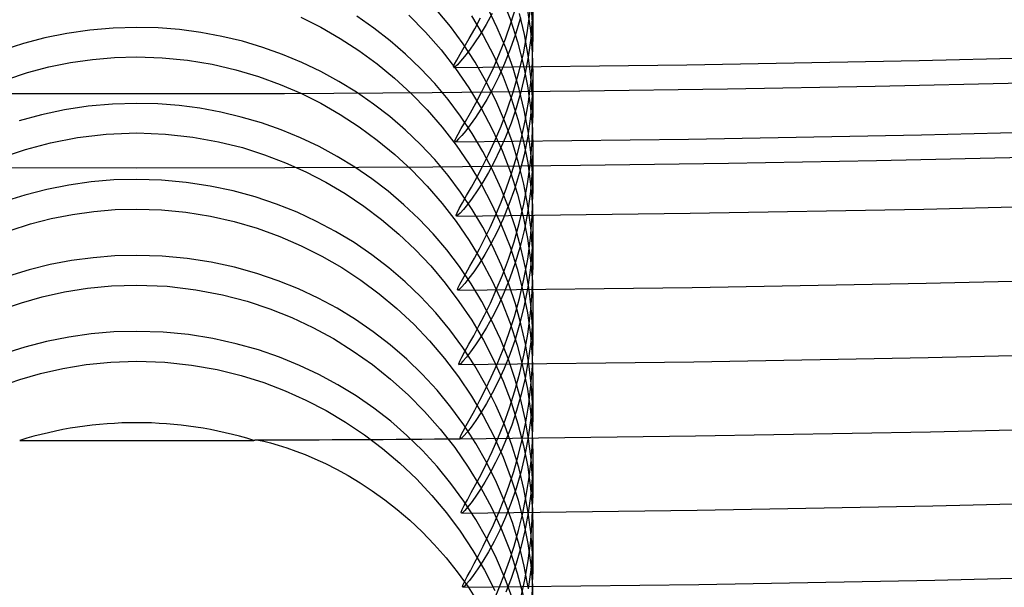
# Model space of a CAD drawing. Header units: millimetres. Extents: x -232 to 232, y -232 to 232.
# Tile 24 of 66: x -0.59 to 4.38, y -186.74 to -183.88. Entities that reach past the tile are written whole.
import ezdxf

# ---------------------------------------------------------------- set-up
doc = ezdxf.new("R2010")
doc.units = ezdxf.units.MM
doc.layers.add('HIDDEN', color=7, linetype='Continuous')
doc.layers.add('THICK', color=7, linetype='Continuous')

msp = doc.modelspace()

# ---------------------------------------------------------------- linework, layer by layer
at = {"layer": 'HIDDEN'}
for p, q in [((1.8444, -183.7691), (1.8864, -183.8778)), ((2, -183.7663), (2, -183.9859)), ((1.5834, -183.9104), (1.5141, -183.8264)), ((1.8199, -183.9167), (1.7718, -183.8186)), ((1.8893, -183.8934), (1.9154, -183.8093)), ((1.9713, -183.8179), (1.9875, -183.9309)), ((1.9979, -183.8911), (1.9911, -183.794)), ((0.8278, -183.864), (0.9288, -183.9145)), ((1.1962, -183.9187), (1.1104, -183.8593)), ((1.3742, -183.8541), (1.4578, -183.939)), ((1.6895, -183.8561), (1.7486, -183.9559)), ((1.7949, -183.8457), (1.7643, -183.901)), ((1.8864, -183.8778), (1.922, -183.9883)), ((1.9366, -183.8667), (1.9124, -183.949)), ((1.9569, -183.9507), (1.9317, -183.845)), ((1.9719, -183.9434), (1.987, -183.8337)), ((1.9971, -183.8707), (1.989, -183.9701)), ((-0.2372, -183.9291), (-0.3528, -183.9458)), ((-0.1185, -183.9188), (-0.2372, -183.9291)), ((0, -183.9154), (-0.1185, -183.9188)), ((0.1085, -183.9182), (0, -183.9154)), ((0.2163, -183.9267), (0.1085, -183.9182)), ((0.3231, -183.9408), (0.2163, -183.9267)), ((0.9288, -183.9145), (1.0269, -183.9707)), ((1.2786, -183.9825), (1.1962, -183.9187)), ((1.6484, -183.9987), (1.5834, -183.9104)), ((1.7643, -183.901), (1.7343, -183.9504)), ((1.8626, -184.0178), (1.8199, -183.9167)), ((1.8614, -183.9726), (1.8893, -183.8934)), ((2, -183.9868), (1.9979, -183.8911)), ((-0.4646, -183.9684), (-0.5726, -183.9966)), ((-0.3528, -183.9458), (-0.4646, -183.9684)), ((0.4289, -183.9605), (0.3231, -183.9408)), ((0.5335, -183.9857), (0.4289, -183.9605)), ((1.0269, -183.9707), (1.1219, -184.0325)), ((1.4578, -183.939), (1.5363, -184.0286)), ((1.7343, -183.9504), (1.7057, -183.9939)), ((1.7486, -183.9559), (1.802, -184.0591)), ((1.8322, -184.047), (1.8614, -183.9726)), ((1.9124, -183.949), (1.8857, -184.0261)), ((1.952, -184.0485), (1.9719, -183.9434)), ((1.9761, -184.0568), (1.9569, -183.9507)), ((1.989, -183.9701), (1.9763, -184.0651)), ((1.9875, -183.9309), (1.997, -184.0423)), ((-0.5726, -183.9966), (-0.6765, -184.0298)), ((0.636, -184.0161), (0.5335, -183.9857)), ((0.7363, -184.0517), (0.636, -184.0161)), ((1.3576, -184.0505), (1.2786, -183.9825)), ((1.5363, -184.0286), (1.6096, -184.1227)), ((1.7083, -184.0908), (1.6484, -183.9987)), ((1.7057, -183.9939), (1.6791, -184.0311)), ((1.8857, -184.0261), (1.8572, -184.0978)), ((1.8998, -184.1214), (1.8626, -184.0178)), ((1.922, -183.9883), (1.9508, -184.0997)), ((1.9973, -184.0921), (2, -183.9868)), ((-0.3341, -184.0929), (-0.2238, -184.0768)), ((-0.2238, -184.0768), (-0.1124, -184.0672)), ((-0.1124, -184.0672), (0, -184.064)), ((0, -184.064), (0.1286, -184.0683)), ((0.1286, -184.0683), (0.2566, -184.081)), ((0.8339, -184.0923), (0.7363, -184.0517)), ((1.1219, -184.0325), (1.2136, -184.0996)), ((1.4329, -184.1228), (1.3576, -184.0505)), ((1.6553, -184.062), (1.6349, -184.0863)), ((1.6791, -184.0311), (1.6553, -184.062)), ((1.802, -184.0591), (1.8493, -184.1649)), ((1.8024, -184.1161), (1.8322, -184.047)), ((1.9279, -184.1485), (1.952, -184.0485)), ((1.9763, -184.0651), (1.9594, -184.1556)), ((1.9896, -184.1628), (1.9761, -184.0568)), ((1.997, -184.0423), (2, -184.151)), ((-0.5512, -184.1437), (-0.4433, -184.1152)), ((-0.4433, -184.1152), (-0.3341, -184.0929)), ((0.2566, -184.081), (0.3803, -184.1016)), ((0.3803, -184.1016), (0.4995, -184.1292)), ((0.4995, -184.1292), (0.6139, -184.1633)), ((0.9289, -184.1378), (0.8339, -184.0923)), ((1.2136, -184.0996), (1.3016, -184.172)), ((1.5044, -184.1992), (1.4329, -184.1228)), ((1.6069, -184.1145), (1.6003, -184.118)), ((1.6186, -184.1038), (1.6069, -184.1145)), ((1.6096, -184.1227), (1.6773, -184.2211)), ((1.6349, -184.0863), (1.6186, -184.1038)), ((1.7632, -184.1864), (1.7083, -184.0908)), ((1.8572, -184.0978), (1.8275, -184.164)), ((1.9312, -184.227), (1.8998, -184.1214)), ((1.9508, -184.0997), (1.9728, -184.2107)), ((1.9896, -184.1942), (1.9973, -184.0921)), ((-0.6568, -184.1781), (-0.5512, -184.1437)), ((0.6139, -184.1633), (0.7233, -184.2032)), ((1.0209, -184.188), (0.9289, -184.1378)), ((1.3016, -184.172), (1.3858, -184.2495)), ((1.8275, -184.164), (1.7973, -184.2245)), ((1.8493, -184.1649), (1.8901, -184.2724)), ((1.9006, -184.243), (1.9279, -184.1485)), ((1.9594, -184.1556), (1.939, -184.2415)), ((1.9975, -184.2676), (1.9896, -184.1628)), ((2, -184.151), (1.9968, -184.2597)), ((2, -184.15), (2, -184.3699)), ((0.7233, -184.2032), (0.8278, -184.2482)), ((1.1099, -184.2428), (1.0209, -184.188)), ((1.5718, -184.2796), (1.5044, -184.1992)), ((1.6773, -184.2211), (1.7393, -184.3234)), ((1.8127, -184.2852), (1.7632, -184.1864)), ((1.7973, -184.2245), (1.7672, -184.2791)), ((1.9565, -184.3332), (1.9312, -184.227)), ((1.9728, -184.2107), (1.9882, -184.3208)), ((1.9774, -184.2928), (1.9896, -184.1942)), ((0.8278, -184.2482), (0.9289, -184.2988)), ((1.1957, -184.3022), (1.1099, -184.2428)), ((1.3858, -184.2495), (1.4659, -184.3319)), ((1.8707, -184.3317), (1.9006, -184.243)), ((1.8901, -184.2724), (1.9245, -184.3811)), ((1.939, -184.2415), (1.9156, -184.3224)), ((1.9968, -184.2597), (1.9878, -184.3643)), ((2, -184.3708), (1.9975, -184.2676)), ((-0.2454, -184.3138), (-0.3654, -184.3318)), ((-0.1225, -184.3028), (-0.2454, -184.3138)), ((0, -184.2991), (-0.1225, -184.3028)), ((0.1069, -184.3018), (0, -184.2991)), ((0.2133, -184.3101), (0.1069, -184.3018)), ((0.319, -184.3239), (0.2133, -184.3101)), ((0.4239, -184.3432), (0.319, -184.3239)), ((0.9289, -184.2988), (1.0272, -184.3551)), ((1.2782, -184.3659), (1.1957, -184.3022)), ((1.6351, -184.3638), (1.5718, -184.2796)), ((1.7379, -184.3279), (1.71, -184.3707)), ((1.7672, -184.2791), (1.7379, -184.3279)), ((1.7393, -184.3234), (1.7952, -184.4292)), ((1.8568, -184.3871), (1.8127, -184.2852)), ((1.9156, -184.3224), (1.8899, -184.3983)), ((1.9612, -184.3879), (1.9774, -184.2928)), ((1.9882, -184.3208), (1.9972, -184.4292)), ((-0.4816, -184.3562), (-0.5937, -184.3866)), ((-0.3654, -184.3318), (-0.4816, -184.3562)), ((0.5277, -184.3679), (0.4239, -184.3432)), ((0.6295, -184.3978), (0.5277, -184.3679)), ((1.0272, -184.3551), (1.1224, -184.417)), ((1.3572, -184.434), (1.2782, -184.3659)), ((1.4659, -184.3319), (1.5414, -184.4189)), ((1.6936, -184.4511), (1.6351, -184.3638)), ((1.71, -184.3707), (1.6841, -184.4073)), ((1.8392, -184.4145), (1.8707, -184.3317)), ((1.976, -184.4398), (1.9565, -184.3332)), ((1.9878, -184.3643), (1.9737, -184.4641)), ((1.9967, -184.4862), (2, -184.3708)), ((0.7291, -184.4328), (0.6295, -184.3978)), ((1.1224, -184.417), (1.2142, -184.4843)), ((1.5414, -184.4189), (1.6122, -184.5103)), ((1.6841, -184.4073), (1.6609, -184.4377)), ((1.8067, -184.4911), (1.8392, -184.4145)), ((1.8953, -184.4919), (1.8568, -184.3871)), ((1.8899, -184.3983), (1.8624, -184.4689)), ((1.9245, -184.3811), (1.9524, -184.4908)), ((1.9415, -184.479), (1.9612, -184.3879)), ((-0.4358, -184.4977), (-0.2998, -184.4715)), ((-0.2998, -184.4715), (-0.1543, -184.4544)), ((-0.1543, -184.4544), (0, -184.4483)), ((0, -184.4483), (0.1453, -184.4537)), ((0.1453, -184.4537), (0.2829, -184.469)), ((0.2829, -184.469), (0.4123, -184.4925)), ((0.8262, -184.4727), (0.7291, -184.4328)), ((0.9208, -184.5175), (0.8262, -184.4727)), ((1.4325, -184.5064), (1.3572, -184.434)), ((1.641, -184.4616), (1.625, -184.4789)), ((1.6609, -184.4377), (1.641, -184.4616)), ((1.7473, -184.5414), (1.6936, -184.4511)), ((1.7952, -184.4292), (1.8444, -184.5372)), ((1.8624, -184.4689), (1.8337, -184.5342)), ((1.9737, -184.4641), (1.9552, -184.5588)), ((1.9896, -184.5463), (1.976, -184.4398)), ((1.9972, -184.4292), (2, -184.5348)), ((-0.5621, -184.5312), (-0.4358, -184.4977)), ((0.4123, -184.4925), (0.5331, -184.5227)), ((0.5331, -184.5227), (0.6449, -184.5581)), ((1.0126, -184.567), (0.9208, -184.5175)), ((1.2142, -184.4843), (1.3024, -184.5568)), ((1.5041, -184.5828), (1.4325, -184.5064)), ((1.6136, -184.4895), (1.607, -184.493)), ((1.6122, -184.5103), (1.6779, -184.606)), ((1.625, -184.4789), (1.6136, -184.4895)), ((1.9279, -184.5989), (1.8953, -184.4919)), ((1.9189, -184.5657), (1.9415, -184.479)), ((1.9524, -184.4908), (1.9738, -184.6001)), ((1.9875, -184.5977), (1.9967, -184.4862)), ((-0.6781, -184.5701), (-0.5621, -184.5312)), ((0.6449, -184.5581), (0.7508, -184.5986)), ((1.1015, -184.6212), (1.0126, -184.567)), ((1.3024, -184.5568), (1.3866, -184.6344)), ((1.796, -184.6344), (1.7473, -184.5414)), ((1.8337, -184.5342), (1.8045, -184.594)), ((1.8444, -184.5372), (1.8868, -184.6469)), ((1.894, -184.6479), (1.9189, -184.5657)), ((1.9552, -184.5588), (1.9328, -184.6481)), ((1.9975, -184.6515), (1.9896, -184.5463)), ((2, -184.5348), (1.997, -184.6413)), ((2, -184.5338), (2, -184.7541)), ((0.7508, -184.5986), (0.854, -184.6449)), ((1.1872, -184.6799), (1.1015, -184.6212)), ((1.5716, -184.6633), (1.5041, -184.5828)), ((1.6779, -184.606), (1.7383, -184.7056)), ((1.8045, -184.594), (1.7753, -184.6482)), ((1.9543, -184.7069), (1.9279, -184.5989)), ((1.9731, -184.705), (1.9875, -184.5977)), ((1.9738, -184.6001), (1.9886, -184.7083)), ((0.854, -184.6449), (0.9543, -184.6969)), ((1.3866, -184.6344), (1.4668, -184.7169)), ((1.6349, -184.7474), (1.5716, -184.6633)), ((1.7753, -184.6482), (1.7467, -184.6968)), ((1.8398, -184.7299), (1.796, -184.6344)), ((1.8674, -184.7255), (1.894, -184.6479)), ((1.8868, -184.6469), (1.9225, -184.758)), ((1.9328, -184.6481), (1.9073, -184.732)), ((1.997, -184.6413), (1.9883, -184.7437)), ((2, -184.7551), (1.9975, -184.6515)), ((-0.3426, -184.7115), (-0.4548, -184.7337)), ((-0.2294, -184.6956), (-0.3426, -184.7115)), ((-0.1152, -184.686), (-0.2294, -184.6956)), ((0, -184.6829), (-0.1152, -184.686)), ((0.1251, -184.6867), (0, -184.6829)), ((0.2495, -184.6981), (0.1251, -184.6867)), ((0.3701, -184.7164), (0.2495, -184.6981)), ((0.4865, -184.7411), (0.3701, -184.7164)), ((0.9543, -184.6969), (1.0516, -184.7544)), ((1.2698, -184.743), (1.1872, -184.6799)), ((1.4668, -184.7169), (1.5423, -184.8041)), ((1.7467, -184.6968), (1.7191, -184.7401)), ((1.7383, -184.7056), (1.7932, -184.8091)), ((1.8395, -184.7983), (1.8674, -184.7255)), ((1.954, -184.8079), (1.9731, -184.705)), ((1.9746, -184.8156), (1.9543, -184.7069)), ((1.9886, -184.7083), (1.9973, -184.8148)), ((-0.5654, -184.7621), (-0.6738, -184.7964)), ((-0.4548, -184.7337), (-0.5654, -184.7621)), ((0.5986, -184.7718), (0.4865, -184.7411)), ((0.7063, -184.808), (0.5986, -184.7718)), ((1.0516, -184.7544), (1.1456, -184.8174)), ((1.3491, -184.8106), (1.2698, -184.743)), ((1.6934, -184.8347), (1.6349, -184.7474)), ((1.7191, -184.7401), (1.6931, -184.7777)), ((1.8785, -184.8279), (1.8398, -184.7299)), ((1.9073, -184.732), (1.8793, -184.8102)), ((1.9225, -184.758), (1.9514, -184.8699)), ((1.9883, -184.7437), (1.9748, -184.8414)), ((1.9968, -184.8691), (2, -184.7551)), ((0.8093, -184.8491), (0.7063, -184.808)), ((1.1456, -184.8174), (1.2361, -184.8856)), ((1.4248, -184.8824), (1.3491, -184.8106)), ((1.5423, -184.8041), (1.6131, -184.8957)), ((1.6695, -184.8093), (1.6491, -184.8344)), ((1.6931, -184.7777), (1.6695, -184.8093)), ((1.7932, -184.8091), (1.842, -184.9156)), ((1.811, -184.8661), (1.8395, -184.7983)), ((1.8793, -184.8102), (1.8497, -184.8824)), ((1.9309, -184.9057), (1.954, -184.8079)), ((1.9889, -184.9244), (1.9746, -184.8156)), ((1.9973, -184.8148), (2, -184.9187)), ((-0.4318, -184.8811), (-0.3246, -184.8599)), ((-0.3246, -184.8599), (-0.2165, -184.8447)), ((-0.2165, -184.8447), (-0.1083, -184.8355)), ((-0.1083, -184.8355), (0, -184.8326)), ((0, -184.8326), (0.1241, -184.8365)), ((0.1241, -184.8365), (0.248, -184.8485)), ((0.248, -184.8485), (0.3715, -184.8684)), ((0.3715, -184.8684), (0.4919, -184.8958)), ((0.908, -184.8949), (0.8093, -184.8491)), ((1.6205, -184.8642), (1.6137, -184.868)), ((1.6325, -184.8529), (1.6205, -184.8642)), ((1.6491, -184.8344), (1.6325, -184.8529)), ((1.7471, -184.925), (1.6934, -184.8347)), ((1.9119, -184.9278), (1.8785, -184.8279)), ((1.9514, -184.8699), (1.9733, -184.981)), ((1.9748, -184.8414), (1.957, -184.9343)), ((1.9878, -184.9793), (1.9968, -184.8691)), ((-0.6388, -184.9403), (-0.5366, -184.908)), ((-0.5366, -184.908), (-0.4318, -184.8811)), ((0.4919, -184.8958), (0.6086, -184.9301)), ((1.0039, -184.9459), (0.908, -184.8949)), ((1.2361, -184.8856), (1.3228, -184.9589)), ((1.4967, -184.9585), (1.4248, -184.8824)), ((1.6131, -184.8957), (1.6787, -184.9914)), ((1.8497, -184.8824), (1.819, -184.9485)), ((1.842, -184.9156), (1.8844, -185.0241)), ((1.9048, -184.9981), (1.9309, -184.9057)), ((1.9973, -185.0323), (1.9889, -184.9244)), ((2, -184.9187), (1.9969, -185.0259)), ((2, -184.9177), (2, -185.1383)), ((0.6086, -184.9301), (0.7215, -184.9709)), ((0.7215, -184.9709), (0.8302, -185.0178)), ((1.0968, -185.002), (1.0039, -184.9459)), ((1.3228, -184.9589), (1.4055, -185.0371)), ((1.5648, -185.0387), (1.4967, -184.9585)), ((1.7959, -185.0181), (1.7471, -184.925)), ((1.819, -184.9485), (1.7881, -185.0084)), ((1.9397, -185.0283), (1.9119, -184.9278)), ((1.957, -184.9343), (1.9354, -185.0222)), ((0.8302, -185.0178), (0.9347, -185.0703)), ((1.1866, -185.0633), (1.0968, -185.002)), ((1.6787, -184.9914), (1.7391, -185.0911)), ((1.7881, -185.0084), (1.7577, -185.0618)), ((1.8397, -185.1138), (1.7959, -185.0181)), ((1.8763, -185.085), (1.9048, -184.9981)), ((1.8844, -185.0241), (1.9202, -185.1342)), ((1.9354, -185.0222), (1.9109, -185.1046)), ((1.9733, -184.981), (1.9885, -185.0907)), ((1.9737, -185.0855), (1.9878, -184.9793)), ((-0.1105, -185.0695), (-0.2202, -185.0784)), ((0, -185.0666), (-0.1105, -185.0695)), ((0.1283, -185.0707), (0, -185.0666)), ((0.2545, -185.0824), (0.1283, -185.0707)), ((0.9347, -185.0703), (1.0349, -185.1282)), ((1.273, -185.1295), (1.1866, -185.0633)), ((1.4055, -185.0371), (1.4839, -185.12)), ((1.6286, -185.1226), (1.5648, -185.0387)), ((1.7577, -185.0618), (1.7286, -185.1088)), ((1.9621, -185.129), (1.9397, -185.0283)), ((1.9969, -185.0259), (1.9882, -185.129)), ((2, -185.1387), (1.9973, -185.0323)), ((-0.4366, -185.1134), (-0.543, -185.1396)), ((-0.3289, -185.093), (-0.4366, -185.1134)), ((-0.2202, -185.0784), (-0.3289, -185.093)), ((0.3763, -185.1013), (0.2545, -185.0824)), ((0.4936, -185.1266), (0.3763, -185.1013)), ((1.4839, -185.12), (1.5578, -185.2073)), ((1.6877, -185.2098), (1.6286, -185.1226)), ((1.7286, -185.1088), (1.7014, -185.149)), ((1.7391, -185.0911), (1.7939, -185.1945)), ((1.8785, -185.2119), (1.8397, -185.1138)), ((1.8462, -185.166), (1.8763, -185.085)), ((1.9109, -185.1046), (1.8839, -185.1815)), ((1.955, -185.1872), (1.9737, -185.0855)), ((1.9885, -185.0907), (1.9972, -185.1984)), ((-0.543, -185.1396), (-0.6476, -185.1713)), ((0.6062, -185.1579), (0.4936, -185.1266)), ((0.7138, -185.1946), (0.6062, -185.1579)), ((1.0349, -185.1282), (1.1315, -185.1917)), ((1.3558, -185.2006), (1.273, -185.1295)), ((1.7014, -185.149), (1.677, -185.1823)), ((1.8152, -185.2411), (1.8462, -185.166)), ((1.9202, -185.1342), (1.9495, -185.2458)), ((1.9792, -185.2297), (1.9621, -185.129)), ((1.9882, -185.129), (1.9744, -185.2273)), ((1.997, -185.2507), (2, -185.1387)), ((-0.2488, -185.2328), (-0.1268, -185.221)), ((-0.1268, -185.221), (0, -185.2169)), ((0, -185.2169), (0.1541, -185.223)), ((0.1541, -185.223), (0.2989, -185.24)), ((0.8164, -185.236), (0.7138, -185.1946)), ((1.1315, -185.1917), (1.2245, -185.2606)), ((1.4348, -185.2765), (1.3558, -185.2006)), ((1.5578, -185.2073), (1.6269, -185.2989)), ((1.6561, -185.2085), (1.6393, -185.2275)), ((1.677, -185.1823), (1.6561, -185.2085)), ((1.7421, -185.3001), (1.6877, -185.2098)), ((1.7939, -185.1945), (1.8427, -185.3011)), ((1.8839, -185.1815), (1.8554, -185.2527)), ((1.9119, -185.3119), (1.8785, -185.2119)), ((1.9325, -185.284), (1.955, -185.1872)), ((1.9972, -185.1984), (2, -185.3029)), ((-0.4768, -185.2762), (-0.3655, -185.2515)), ((-0.3655, -185.2515), (-0.2488, -185.2328)), ((0.2989, -185.24), (0.4337, -185.2658)), ((0.4337, -185.2658), (0.5582, -185.2986)), ((0.9152, -185.2823), (0.8164, -185.236)), ((1.2245, -185.2606), (1.3135, -185.3348)), ((1.6271, -185.239), (1.6203, -185.2429)), ((1.6393, -185.2275), (1.6271, -185.239)), ((1.8554, -185.2527), (1.8258, -185.3179)), ((1.9495, -185.2458), (1.972, -185.3575)), ((1.9744, -185.2273), (1.9564, -185.3205)), ((1.991, -185.3295), (1.9792, -185.2297)), ((1.9883, -185.3592), (1.997, -185.2507)), ((-0.6825, -185.3402), (-0.5825, -185.306)), ((-0.5825, -185.306), (-0.4768, -185.2762)), ((0.5582, -185.2986), (0.6725, -185.3365)), ((1.0112, -185.3339), (0.9152, -185.2823)), ((1.5097, -185.357), (1.4348, -185.2765)), ((1.6269, -185.2989), (1.691, -185.3947)), ((1.7916, -185.3934), (1.7421, -185.3001)), ((1.8258, -185.3179), (1.7959, -185.3772)), ((1.8427, -185.3011), (1.8849, -185.4096)), ((1.907, -185.3754), (1.9325, -185.284)), ((1.9397, -185.4124), (1.9119, -185.3119)), ((1.9564, -185.3205), (1.9347, -185.4084)), ((2, -185.3029), (1.9972, -185.4051)), ((2, -185.3015), (2, -185.5225)), ((0.6725, -185.3365), (0.7824, -185.3805)), ((1.1042, -185.3906), (1.0112, -185.3339)), ((1.3135, -185.3348), (1.3983, -185.4141)), ((1.5801, -185.4419), (1.5097, -185.357)), ((1.972, -185.3575), (1.9878, -185.4685)), ((1.9746, -185.464), (1.9883, -185.3592)), ((1.9978, -185.4277), (1.991, -185.3295)), ((0.7824, -185.3805), (0.8893, -185.4308)), ((1.1939, -185.4525), (1.1042, -185.3906)), ((1.3983, -185.4141), (1.4787, -185.4983)), ((1.691, -185.3947), (1.7498, -185.4943)), ((1.7959, -185.3772), (1.7664, -185.4303)), ((1.8361, -185.4894), (1.7916, -185.3934)), ((1.8791, -185.4614), (1.907, -185.3754)), ((1.8849, -185.4096), (1.9207, -185.5196)), ((1.9347, -185.4084), (1.91, -185.4908)), ((1.9621, -185.5131), (1.9397, -185.4124)), ((1.9972, -185.4051), (1.9892, -185.5034)), ((-0.23, -185.4632), (-0.3432, -185.4791)), ((-0.1156, -185.4536), (-0.23, -185.4632)), ((0, -185.4504), (-0.1156, -185.4536)), ((0.1329, -185.4547), (0, -185.4504)), ((0.2615, -185.4671), (0.1329, -185.4547)), ((0.3849, -185.4867), (0.2615, -185.4671)), ((0.8893, -185.4308), (0.993, -185.4873)), ((1.2802, -185.5192), (1.1939, -185.4525)), ((1.646, -185.5312), (1.5801, -185.4419)), ((1.7664, -185.4303), (1.7377, -185.4776)), ((1.8497, -185.5417), (1.8791, -185.4614)), ((1.9564, -185.5647), (1.9746, -185.464)), ((1.9878, -185.4685), (1.997, -185.5782)), ((2, -185.5242), (1.9978, -185.4277)), ((-0.4549, -185.5012), (-0.565, -185.5295)), ((-0.3432, -185.4791), (-0.4549, -185.5012)), ((0.5027, -185.5127), (0.3849, -185.4867)), ((0.6149, -185.5444), (0.5027, -185.5127)), ((0.993, -185.4873), (1.0931, -185.5497)), ((1.3628, -185.5909), (1.2802, -185.5192)), ((1.4787, -185.4983), (1.5544, -185.5872)), ((1.7105, -185.5188), (1.6857, -185.5534)), ((1.7377, -185.4776), (1.7105, -185.5188)), ((1.7498, -185.4943), (1.8028, -185.5969)), ((1.8755, -185.588), (1.8361, -185.4894)), ((1.91, -185.4908), (1.883, -185.5676)), ((1.9207, -185.5196), (1.9498, -185.6309)), ((1.9792, -185.6139), (1.9621, -185.5131)), ((1.9892, -185.5034), (1.9767, -185.597)), ((-0.565, -185.5295), (-0.6733, -185.5638)), ((0.721, -185.5811), (0.6149, -185.5444)), ((1.0931, -185.5497), (1.1895, -185.6179)), ((1.7071, -185.6248), (1.646, -185.5312)), ((1.6857, -185.5534), (1.6641, -185.581)), ((1.8194, -185.616), (1.8497, -185.5417)), ((1.883, -185.5676), (1.8543, -185.6387)), ((1.9345, -185.6606), (1.9564, -185.5647)), ((1.9974, -185.6256), (2, -185.5242)), ((-0.374, -185.6374), (-0.2556, -185.618)), ((-0.2556, -185.618), (-0.1309, -185.6056)), ((-0.1309, -185.6056), (0, -185.6012)), ((0, -185.6012), (0.1416, -185.6063)), ((0.1416, -185.6063), (0.2769, -185.6209)), ((0.2769, -185.6209), (0.4054, -185.6438)), ((0.8218, -185.6221), (0.721, -185.5811)), ((1.1895, -185.6179), (1.2819, -185.6916)), ((1.4415, -185.6672), (1.3628, -185.5909)), ((1.5544, -185.5872), (1.6249, -185.6803)), ((1.6339, -185.6137), (1.6268, -185.6179)), ((1.6466, -185.6013), (1.6339, -185.6137)), ((1.6641, -185.581), (1.6466, -185.6013)), ((1.8028, -185.5969), (1.8497, -185.7018)), ((1.9096, -185.6886), (1.8755, -185.588)), ((1.9767, -185.597), (1.9603, -185.686)), ((1.991, -185.7137), (1.9792, -185.6139)), ((1.997, -185.5782), (2, -185.6855)), ((-0.5903, -185.6927), (-0.4857, -185.6627)), ((-0.4857, -185.6627), (-0.374, -185.6374)), ((0.4054, -185.6438), (0.5268, -185.6738)), ((0.9198, -185.6684), (0.8218, -185.6221)), ((1.0151, -185.72), (0.9198, -185.6684)), ((1.5159, -185.7481), (1.4415, -185.6672)), ((1.7631, -185.7222), (1.7071, -185.6248)), ((1.8543, -185.6387), (1.8247, -185.7037)), ((1.9095, -185.7514), (1.9345, -185.6606)), ((1.9498, -185.6309), (1.9722, -185.7425)), ((1.9903, -185.7237), (1.9974, -185.6256)), ((-0.6881, -185.7265), (-0.5903, -185.6927)), ((0.5268, -185.6738), (0.641, -185.7095)), ((0.641, -185.7095), (0.7489, -185.7505)), ((1.1074, -185.7766), (1.0151, -185.72)), ((1.2819, -185.6916), (1.3699, -185.7707)), ((1.6249, -185.6803), (1.6899, -185.777)), ((1.8247, -185.7037), (1.7948, -185.7626)), ((1.8497, -185.7018), (1.8902, -185.8086)), ((1.9381, -185.7898), (1.9096, -185.6886)), ((1.9603, -185.686), (1.9406, -185.7701)), ((1.9978, -185.8119), (1.991, -185.7137)), ((2, -185.6855), (1.9972, -185.7891)), ((2, -185.6853), (2, -185.9067)), ((0.7489, -185.7505), (0.8538, -185.7975)), ((1.586, -185.8334), (1.5159, -185.7481)), ((1.8133, -185.8225), (1.7631, -185.7222)), ((1.7948, -185.7626), (1.7654, -185.8152)), ((1.8822, -185.8369), (1.9095, -185.7514)), ((1.9722, -185.7425), (1.9879, -185.8531)), ((1.979, -185.8184), (1.9903, -185.7237)), ((0.8538, -185.7975), (0.9556, -185.8502)), ((1.1965, -185.8382), (1.1074, -185.7766)), ((1.3699, -185.7707), (1.4534, -185.8548)), ((1.6899, -185.777), (1.7492, -185.8771)), ((1.7654, -185.8152), (1.7373, -185.8614)), ((1.8902, -185.8086), (1.9245, -185.917)), ((1.9406, -185.7701), (1.918, -185.8493)), ((1.961, -185.8916), (1.9381, -185.7898)), ((1.9642, -185.9094), (1.979, -185.8184)), ((1.9972, -185.7891), (1.989, -185.8894)), ((2, -185.9084), (1.9978, -185.8119)), ((0.9556, -185.8502), (1.0542, -185.9087)), ((1.2822, -185.9048), (1.1965, -185.8382)), ((1.4534, -185.8548), (1.5319, -185.9438)), ((1.6514, -185.923), (1.586, -185.8334)), ((1.7373, -185.8614), (1.7111, -185.9009)), ((1.8576, -185.9254), (1.8133, -185.8225)), ((1.8533, -185.9168), (1.8822, -185.8369)), ((1.918, -185.8493), (1.8932, -185.9234)), ((1.9879, -185.8531), (1.997, -185.9624)), ((1.0542, -185.9087), (1.1494, -185.9726)), ((1.3643, -185.9762), (1.2822, -185.9048)), ((1.7111, -185.9009), (1.6876, -185.9336)), ((1.7492, -185.8771), (1.8026, -185.9804)), ((1.8235, -185.991), (1.8533, -185.9168)), ((1.9245, -185.917), (1.9524, -186.0264)), ((1.9462, -185.9963), (1.9642, -185.9094)), ((1.9785, -185.9935), (1.961, -185.8916)), ((1.989, -185.8894), (1.976, -185.9852)), ((1.9975, -186.0085), (2, -185.9084)), ((1.5319, -185.9438), (1.6054, -186.0374)), ((1.7119, -186.0167), (1.6514, -185.923)), ((1.6675, -185.9593), (1.6514, -185.9778)), ((1.6876, -185.9336), (1.6675, -185.9593)), ((1.8961, -186.0306), (1.8576, -185.9254)), ((1.8932, -185.9234), (1.8669, -185.9921)), ((1.997, -185.9624), (2, -186.0693)), ((-0.5911, -186.001), (-0.3939, -186.0015)), ((-0.3939, -186.0015), (-0.1968, -186.0018)), ((-0.1968, -186.0018), (0, -186.002)), ((0, -186.002), (0.1968, -186.0018)), ((0.1968, -186.0018), (0.3939, -186.0015)), ((0.3939, -186.0015), (0.5911, -186.001)), ((0.5911, -186.001), (0.5913, -186.0004)), ((0.5913, -186.0004), (0.5918, -185.9999)), ((0.5918, -185.9999), (0.5928, -185.9995)), ((0.5928, -185.9995), (0.594, -185.9993)), ((0.594, -185.9993), (0.5956, -185.9991)), ((0.5956, -185.9991), (0.5975, -185.999)), ((0.5975, -185.999), (0.6146, -186.0007)), ((0.6146, -186.0007), (0.6408, -186.0057)), ((0.6408, -186.0057), (0.6744, -186.0139)), ((0.6744, -186.0139), (0.7138, -186.0251)), ((1.1494, -185.9726), (1.2408, -186.0419)), ((1.4426, -186.0523), (1.3643, -185.9762)), ((1.6399, -185.989), (1.6333, -185.9928)), ((1.6514, -185.9778), (1.6399, -185.989)), ((1.7672, -186.114), (1.7119, -186.0167)), ((1.8026, -185.9804), (1.85, -186.0865)), ((1.8669, -185.9921), (1.8395, -186.0555)), ((1.9256, -186.0791), (1.9462, -185.9963)), ((1.976, -185.9852), (1.9589, -186.0763)), ((1.9907, -186.0946), (1.9785, -185.9935)), ((1.9905, -186.1054), (1.9975, -186.0085)), ((0.7138, -186.0251), (0.7573, -186.0388)), ((0.7573, -186.0388), (0.8031, -186.0548)), ((0.8031, -186.0548), (0.8499, -186.0729)), ((1.2408, -186.0419), (1.3282, -186.1163)), ((1.5167, -186.1329), (1.4426, -186.0523)), ((1.6054, -186.0374), (1.6735, -186.1355)), ((1.8395, -186.0555), (1.8117, -186.1133)), ((1.9286, -186.1379), (1.8961, -186.0306)), ((1.9524, -186.0264), (1.9737, -186.1353)), ((0.8499, -186.0729), (0.8997, -186.094)), ((0.8997, -186.094), (0.9529, -186.1185)), ((1.3282, -186.1163), (1.4115, -186.1956)), ((1.8167, -186.214), (1.7672, -186.114)), ((1.8117, -186.1133), (1.7842, -186.1655)), ((1.85, -186.0865), (1.891, -186.1948)), ((1.903, -186.1576), (1.9256, -186.0791)), ((1.9589, -186.0763), (1.9383, -186.1624)), ((1.9796, -186.199), (1.9905, -186.1054)), ((1.9978, -186.1943), (1.9907, -186.0946)), ((2, -186.0693), (1.9972, -186.1722)), ((2, -186.0691), (2, -186.2909)), ((0.9529, -186.1185), (1.0088, -186.1468)), ((1.0088, -186.1468), (1.0671, -186.1789)), ((1.5865, -186.218), (1.5167, -186.1329)), ((1.6735, -186.1355), (1.7359, -186.2377)), ((1.7842, -186.1655), (1.7574, -186.212)), ((1.8787, -186.2316), (1.903, -186.1576)), ((1.9383, -186.1624), (1.9147, -186.2434)), ((1.955, -186.2464), (1.9286, -186.1379)), ((1.9737, -186.1353), (1.9886, -186.2433)), ((1.0671, -186.1789), (1.1274, -186.215)), ((1.1274, -186.215), (1.1892, -186.2555)), ((1.4115, -186.1956), (1.4902, -186.2794)), ((1.7574, -186.212), (1.732, -186.2526)), ((1.8604, -186.3165), (1.8167, -186.214)), ((1.891, -186.1948), (1.9253, -186.3037)), ((1.9651, -186.2889), (1.9796, -186.199)), ((1.9972, -186.1722), (1.9891, -186.2717)), ((2, -186.2923), (1.9978, -186.1943)), ((1.1892, -186.2555), (1.252, -186.3005)), ((1.6517, -186.3074), (1.5865, -186.218)), ((1.732, -186.2526), (1.7086, -186.2873)), ((1.7359, -186.2377), (1.7922, -186.3432)), ((1.8534, -186.3011), (1.8787, -186.2316)), ((1.9147, -186.2434), (1.8888, -186.3191)), ((1.9751, -186.3551), (1.955, -186.2464)), ((1.9886, -186.2433), (1.9972, -186.3497)), ((1.252, -186.3005), (1.3154, -186.3501)), ((1.4902, -186.2794), (1.5642, -186.3677)), ((1.7122, -186.4011), (1.6517, -186.3074)), ((1.6878, -186.316), (1.67, -186.3384)), ((1.7086, -186.2873), (1.6878, -186.316)), ((1.8275, -186.366), (1.8534, -186.3011)), ((1.8983, -186.4212), (1.8604, -186.3165)), ((1.9253, -186.3037), (1.953, -186.4129)), ((1.9475, -186.3749), (1.9651, -186.2889)), ((1.9891, -186.2717), (1.9763, -186.3668)), ((1.9971, -186.4015), (2, -186.2923)), ((1.3154, -186.3501), (1.3789, -186.4047)), ((1.6455, -186.3645), (1.6396, -186.3678)), ((1.6558, -186.3546), (1.6455, -186.3645)), ((1.67, -186.3384), (1.6558, -186.3546)), ((1.7922, -186.3432), (1.8418, -186.451)), ((1.8888, -186.3191), (1.8613, -186.3892)), ((1.9892, -186.4633), (1.9751, -186.3551)), ((1.9972, -186.3497), (2, -186.4534)), ((1.3789, -186.4047), (1.4414, -186.4636)), ((1.5642, -186.3677), (1.6332, -186.4601)), ((1.7672, -186.4979), (1.7122, -186.4011)), ((1.8613, -186.3892), (1.8327, -186.4536)), ((1.9274, -186.4568), (1.9475, -186.3749)), ((1.953, -186.4129), (1.9741, -186.522)), ((1.9763, -186.3668), (1.9595, -186.4572)), ((1.9888, -186.507), (1.9971, -186.4015)), ((1.4414, -186.4636), (1.5023, -186.5267)), ((1.6332, -186.4601), (1.697, -186.5564)), ((1.8327, -186.4536), (1.8038, -186.5122)), ((1.8418, -186.451), (1.8847, -186.5608)), ((1.9302, -186.528), (1.8983, -186.4212)), ((1.9053, -186.5345), (1.9274, -186.4568)), ((1.9595, -186.4572), (1.9392, -186.5426)), ((1.9974, -186.5706), (1.9892, -186.4633)), ((2, -186.4534), (1.9972, -186.5564)), ((2, -186.4529), (2, -186.6751)), ((1.8166, -186.5977), (1.7672, -186.4979)), ((1.8038, -186.5122), (1.7753, -186.5646)), ((1.9759, -186.6086), (1.9888, -186.507)), ((1.5023, -186.5267), (1.5613, -186.594)), ((1.697, -186.5564), (1.7554, -186.6565)), ((1.7753, -186.5646), (1.7479, -186.6107)), ((1.8816, -186.6078), (1.9053, -186.5345)), ((1.8847, -186.5608), (1.9209, -186.6723)), ((1.9392, -186.5426), (1.916, -186.6229)), ((1.9561, -186.6357), (1.9302, -186.528)), ((1.9741, -186.522), (1.9888, -186.6295)), ((1.9972, -186.5564), (1.9891, -186.6555)), ((1.5613, -186.594), (1.6182, -186.6655)), ((1.7479, -186.6107), (1.7223, -186.6503)), ((1.8602, -186.7), (1.8166, -186.5977)), ((1.8569, -186.6767), (1.8816, -186.6078)), ((1.9589, -186.7057), (1.9759, -186.6086)), ((2, -186.6758), (1.9974, -186.5706)), ((1.7223, -186.6503), (1.6992, -186.6831)), ((1.7554, -186.6565), (1.8078, -186.7594)), ((1.916, -186.6229), (1.8905, -186.6979)), ((1.9758, -186.7433), (1.9561, -186.6357)), ((1.9891, -186.6555), (1.9764, -186.7501)), ((1.9888, -186.6295), (1.9973, -186.7349)), ((1.6182, -186.6655), (1.6724, -186.7412)), ((1.6795, -186.709), (1.6637, -186.7276)), ((1.6992, -186.6831), (1.6795, -186.709)), ((1.8315, -186.741), (1.8569, -186.6767)), ((1.8981, -186.8047), (1.8602, -186.7)), ((1.8905, -186.6979), (1.8635, -186.7675)), ((1.9209, -186.6723), (1.9502, -186.7847)), ((1.9384, -186.7981), (1.9589, -186.7057)), ((1.9965, -186.7963), (2, -186.6758)), ((1.6524, -186.7389), (1.6459, -186.7428)), ((1.6637, -186.7276), (1.6524, -186.7389)), ((1.6724, -186.7412), (1.7238, -186.8213)), ((1.9973, -186.7349), (2, -186.8377))]:
    msp.add_line(p, q, dxfattribs=at)
for radius, start, end in [(184.625, 179.99998, 0), (184.25, 179.99998, 0), (186, 270.184053, 270.503133)]:
    msp.add_arc((0, 0), radius, start, end, dxfattribs=at)
for start_param, end_param in [(-1.570796, -1.270788), (-1.870805, -1.570796)]:
    msp.add_ellipse((0, -187.9097), major_axis=(-2, 0), ratio=0.998981, start_param=start_param, end_param=end_param, dxfattribs=at)
at = {"layer": 'THICK'}
for p, q in [((1.7063, -183.9227), (1.736, -183.8676)), ((1.6785, -183.972), (1.7063, -183.9227)), ((1.6535, -184.0149), (1.6785, -183.972)), ((1.6322, -184.0511), (1.6535, -184.0149)), ((1.6154, -184.08), (1.6322, -184.0511)), ((1.599, -184.1138), (1.6042, -184.1011)), ((1.6003, -184.118), (1.599, -184.1138)), ((1.6042, -184.1011), (1.6154, -184.08)), ((1.7715, -184.1821), (1.8024, -184.1161)), ((1.7412, -184.2426), (1.7715, -184.1821)), ((1.7118, -184.2976), (1.7412, -184.2426)), ((1.6843, -184.3469), (1.7118, -184.2976)), ((1.6596, -184.3899), (1.6843, -184.3469)), ((1.622, -184.455), (1.6386, -184.4261)), ((1.6386, -184.4261), (1.6596, -184.3899)), ((1.6058, -184.4888), (1.6109, -184.4761)), ((1.6109, -184.4761), (1.622, -184.455)), ((1.607, -184.493), (1.6058, -184.4888)), ((1.7763, -184.5571), (1.8067, -184.4911)), ((1.7462, -184.6176), (1.7763, -184.5571)), ((1.7172, -184.6727), (1.7462, -184.6176)), ((1.6901, -184.722), (1.7172, -184.6727)), ((1.6656, -184.7649), (1.6901, -184.722)), ((1.6448, -184.8011), (1.6656, -184.7649)), ((1.6285, -184.83), (1.6448, -184.8011)), ((1.6125, -184.8637), (1.6175, -184.851)), ((1.6137, -184.868), (1.6125, -184.8637)), ((1.6175, -184.851), (1.6285, -184.83)), ((1.7835, -184.9266), (1.811, -184.8661)), ((1.7564, -184.9824), (1.7835, -184.9266)), ((1.73, -185.0338), (1.7564, -184.9824)), ((1.7049, -185.0803), (1.73, -185.0338)), ((1.6615, -185.1577), (1.6819, -185.1217)), ((1.6819, -185.1217), (1.7049, -185.0803)), ((1.6444, -185.1878), (1.6615, -185.1577)), ((1.6227, -185.2291), (1.6312, -185.2118)), ((1.6312, -185.2118), (1.6444, -185.1878)), ((1.619, -185.2395), (1.6227, -185.2291)), ((1.6203, -185.2429), (1.619, -185.2395)), ((1.7854, -185.3073), (1.8152, -185.2411)), ((1.756, -185.368), (1.7854, -185.3073)), ((1.7275, -185.4233), (1.756, -185.368)), ((1.701, -185.4726), (1.7275, -185.4233)), ((1.6569, -185.5515), (1.6772, -185.5155)), ((1.6772, -185.5155), (1.701, -185.4726)), ((1.6411, -185.5803), (1.6569, -185.5515)), ((1.6257, -185.6137), (1.6305, -185.6011)), ((1.6268, -185.6179), (1.6257, -185.6137)), ((1.6305, -185.6011), (1.6411, -185.5803)), ((1.7899, -185.6823), (1.8194, -185.616)), ((1.7608, -185.7431), (1.7899, -185.6823)), ((1.7327, -185.7984), (1.7608, -185.7431)), ((1.7065, -185.8477), (1.7327, -185.7984)), ((1.683, -185.8906), (1.7065, -185.8477)), ((1.663, -185.9266), (1.683, -185.8906)), ((1.6369, -185.9761), (1.6473, -185.9553)), ((1.6473, -185.9553), (1.663, -185.9266)), ((1.6321, -185.9887), (1.6369, -185.9761)), ((1.6333, -185.9928), (1.6321, -185.9887)), ((1.7945, -186.057), (1.8235, -185.991)), ((1.7659, -186.1176), (1.7945, -186.057)), ((1.7382, -186.1728), (1.7659, -186.1176)), ((1.7123, -186.2221), (1.7382, -186.1728)), ((1.6692, -186.3011), (1.689, -186.265)), ((1.689, -186.265), (1.7123, -186.2221)), ((1.6537, -186.33), (1.6692, -186.3011)), ((1.6385, -186.3636), (1.6433, -186.3509)), ((1.6396, -186.3678), (1.6385, -186.3636)), ((1.6433, -186.3509), (1.6537, -186.33)), ((1.8011, -186.4272), (1.8275, -186.366)), ((1.775, -186.4836), (1.8011, -186.4272)), ((1.7496, -186.5354), (1.775, -186.4836)), ((1.7257, -186.582), (1.7496, -186.5354)), ((1.7037, -186.6234), (1.7257, -186.582)), ((1.6683, -186.6889), (1.6844, -186.6591)), ((1.6844, -186.6591), (1.7037, -186.6234)), ((1.648, -186.7293), (1.6559, -186.7125)), ((1.6559, -186.7125), (1.6683, -186.6889)), ((1.6447, -186.7394), (1.648, -186.7293)), ((1.6459, -186.7428), (1.6447, -186.7394)), ((1.8054, -186.8022), (1.8315, -186.741))]:
    msp.add_line(p, q, dxfattribs=at)
for radius, start, end in [(184.125, 270.497976, 359.502042), (184.5, 270.499065, 359.500954), (184.875, 270.500096, 359.499865), (185.25, 270.501128, 359.498834), (185.625, 270.502159, 359.49786), (186, 270.503133, 359.496886), (186.375, 270.50405, 359.495912), (186.75, 270.504966, 359.494995), (187.125, 270.505883, 359.494136), (187.5, 270.506743, 359.493276), (187.875, 270.507602, 359.492417), (188.25, 270.508404, 359.491615), (188.625, 270.509206, 359.490812), (190, 270.602255, 359.397707)]:
    msp.add_arc((0, 0), radius, start, end, dxfattribs=at)

doc.saveas('drawing.dxf')
